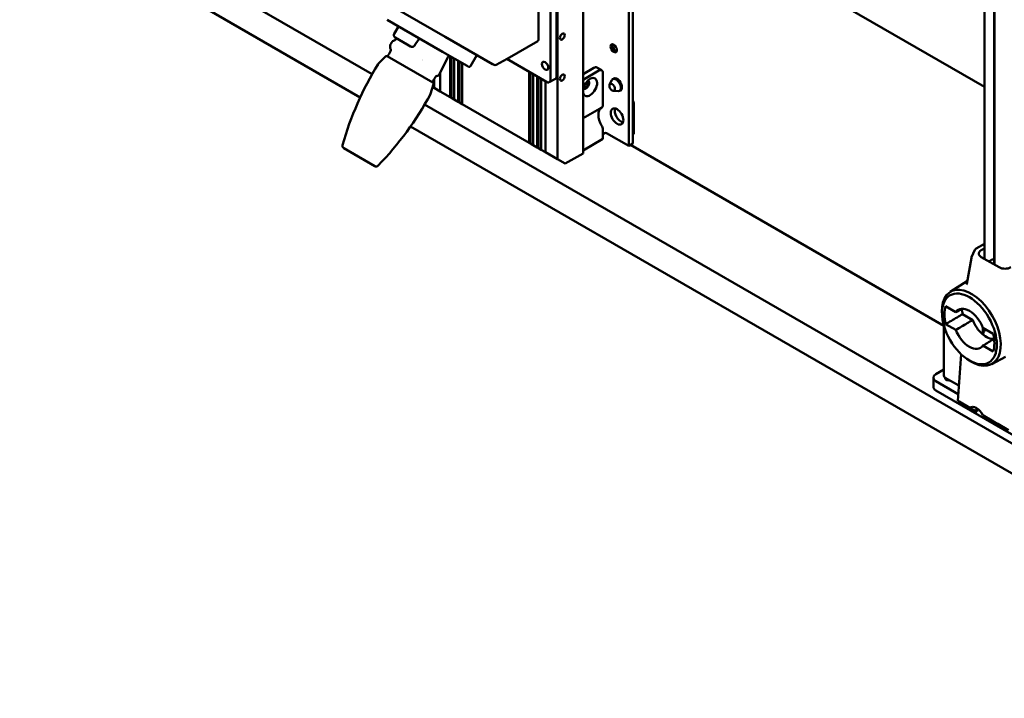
# Model space of a CAD drawing. Header units: millimetres. Extents: x 0 to 7913, y -180 to 2523.
# Tile 39 of 59: x 2830 to 3183, y 414 to 657. Entities that reach past the tile are written whole.
import ezdxf

# ---------------------------------------------------------------- set-up
doc = ezdxf.new("R2010")
doc.units = ezdxf.units.MM
doc.header["$LTSCALE"] = 3
doc.layers.add('Sichtbar (ISO)', color=7, linetype='Continuous', lineweight=50)

msp = doc.modelspace()

# ---------------------------------------------------------------- linework, layer by layer
at = {"layer": 'Sichtbar (ISO)'}
for p, q in [((3022.484, 607.416), (3022.484, 1392.886)), ((3031.676, 1389.497), (3031.676, 609.457)), ((3048.046, 612.131), (3048.046, 1380.046)), ((3049.46, 612.948), (3049.46, 1379.23)), ((3175.397, 1030.194), (3175.397, 571.673)), ((3178.871, 1027.912), (3178.871, 570.694)), ((3179.042, 569.569), (3179.042, 1027.806)), ((2667.019, 793.981), (2951.9, 629.505)), ((2694.492, 788.903), (2956.172, 637.822)), ((3015.684, 768.763), (3015.684, 650.119)), ((3022.201, 765.817), (3022.201, 637.036)), ((3020.006, 764.635), (3020.006, 635.854)), ((3049.46, 705.995), (3175.397, 633.285)), ((2958.387, 665.013), (2982.286, 651.215)), ((2967.502, 653.861), (2961.492, 657.332)), ((2965.615, 654.951), (2964.065, 652.266)), ((2981.384, 645.847), (2967.502, 653.861)), ((2962.789, 648.625), (2963.341, 649.455)), ((2964.802, 650.686), (2964.362, 650.028)), ((2968.658, 648.46), (2964.431, 650.9)), ((2999.225, 641.435), (2982.286, 651.215)), ((3015.477, 649.661), (3004.571, 643.372)), ((2962.808, 646.771), (2962.721, 646.947)), ((2969.956, 647.711), (2968.658, 648.46)), ((2990.184, 640.766), (2981.384, 645.847)), ((2960.899, 644.175), (2958.365, 641.52)), ((2977.872, 634.817), (2961.511, 644.263)), ((2974.118, 643.038), (2974.118, 643.038)), ((2974.118, 642.748), (2974.118, 642.748)), ((2983.194, 643.731), (2980.172, 637.596)), ((2984.159, 644.245), (2984.159, 629.543)), ((2984.583, 644), (2984.583, 629.298)), ((2985.573, 643.428), (2985.573, 628.727)), ((2986.987, 642.612), (2986.987, 627.91)), ((2987.411, 642.367), (2987.411, 627.665)), ((2988.401, 641.795), (2988.401, 627.094)), ((2993.644, 644.658), (2991.344, 640.674)), ((3000.56, 641.212), (3004.562, 643.367)), ((3018.591, 635.038), (3004.356, 643.256)), ((2980.482, 638.225), (2980.482, 631.666)), ((2990.184, 640.766), (2990.661, 640.491)), ((2999.586, 641.227), (2999.225, 641.435)), ((3012.443, 638.588), (3012.443, 613.213)), ((3012.867, 638.343), (3012.867, 612.968)), ((3035.601, 640.137), (3031.676, 637.872)), ((3031.712, 635.851), (3037.368, 639.117)), ((3038.368, 639.216), (3036.601, 640.236)), ((3038.783, 638.3), (3038.783, 626.791)), ((2978.36, 632.891), (2978.36, 636.018)), ((2979.395, 637.194), (2979.59, 637.207)), ((3013.857, 637.771), (3013.857, 612.397)), ((3015.271, 636.955), (3015.271, 611.58)), ((3015.696, 636.71), (3015.696, 611.335)), ((3016.686, 636.138), (3016.686, 610.764)), ((3018.241, 609.866), (3018.241, 635.24)), ((3021.77, 636.111), (3019.574, 634.929)), ((3041.204, 634.107), (3041.974, 635.631)), ((3043.024, 636.417), (3042.32, 636.01)), ((2978.101, 634.244), (2977.069, 630.722)), ((2978.36, 632.891), (2977.8, 633.215)), ((2980.482, 631.666), (2978.36, 632.891)), ((2984.159, 629.543), (2980.482, 631.666)), ((3042.513, 631.838), (3044.219, 631.743)), ((3045.424, 632.26), (3044.72, 631.853)), ((2984.583, 629.298), (2984.159, 629.543)), ((2985.573, 628.727), (2984.583, 629.298)), ((2986.987, 627.91), (2985.573, 628.727)), ((2987.411, 627.665), (2986.987, 627.91)), ((2988.401, 627.094), (2987.411, 627.665)), ((2974.963, 626.973), (3296.947, 441.075)), ((2988.401, 627.094), (3012.443, 613.213)), ((3031.676, 622.012), (3038.368, 625.876)), ((3049.884, 616.75), (3049.884, 627.334)), ((2969.896, 619.115), (3324.628, 414.31)), ((3038.783, 614.622), (3038.783, 617.966)), ((3038.783, 614.622), (3031.676, 610.519)), ((3038.783, 616.377), (3039.384, 616.724)), ((3040.091, 616.724), (3048.046, 612.131)), ((3049.46, 616.159), (3049.674, 616.282)), ((2945.995, 611.3), (2957.082, 604.898)), ((3012.867, 612.968), (3012.443, 613.213)), ((3013.857, 612.397), (3012.867, 612.968)), ((3015.271, 611.58), (3013.857, 612.397)), ((3015.696, 611.335), (3015.271, 611.58)), ((3016.686, 610.764), (3015.696, 611.335)), ((3018.241, 609.866), (3016.686, 610.764)), ((3048.046, 612.131), (3049.46, 612.948)), ((3160.891, 547.727), (3048.692, 612.505)), ((3022.484, 607.416), (3018.241, 609.866)), ((3022.484, 607.416), (3025.312, 605.783)), ((3031.676, 609.457), (3025.312, 605.783)), ((3172.004, 574.929), (3170.794, 572.323)), ((3175.397, 577.098), (3172.411, 575.374)), ((3174.264, 574.777), (3175.397, 575.431)), ((3169.114, 562.795), (3170.716, 572.072)), ((3180.628, 568.653), (3174.264, 572.327)), ((3178.083, 571.429), (3176.951, 570.776)), ((3163.09, 559.82), (3169.28, 563.756)), ((3161.513, 554.703), (3165.164, 552.595)), ((3160.215, 551.859), (3160.19, 552.659)), ((3171.236, 549.785), (3167.6, 551.884)), ((3160.829, 545.791), (3160.829, 546.608)), ((3165.164, 546.229), (3161.513, 548.337)), ((3174.879, 546.986), (3178.53, 544.878)), ((3160.829, 530.278), (3160.829, 545.791)), ((3178.53, 538.512), (3174.879, 540.62)), ((3167.068, 537.507), (3165.854, 520.845)), ((3177.998, 533.998), (3182.968, 536.591)), ((3169.667, 535.489), (3170.347, 535.068)), ((3157.122, 525.787), (3157.122, 529.089)), ((3160.829, 532.034), (3158.001, 530.344)), ((3161.347, 529.133), (3166.251, 526.302)), ((3158.001, 527.852), (3166.027, 523.218)), ((3158.001, 524.562), (3192.649, 504.558)), ((3165.854, 520.845), (3166.322, 520.575)), ((3170.221, 518.324), (3166.322, 520.575)), ((3170.221, 518.324), (3172.74, 516.869)), ((3178.671, 513.445), (3174.772, 515.696)), ((3178.671, 513.445), (3180.168, 512.581)), ((3183.976, 510.382), (3180.168, 512.581))]:
    msp.add_line(p, q, dxfattribs=at)
for centre, radius, start, end in [((2964.931, 651.766), 1, 150, 240), ((2981.555, 634.635), 22, 148.60082, 154.39007), ((2963.349, 647.256), 0.7, 169.64522, 206.2218), ((2962.18, 646.462), 0.7, 328.60082, 26.2218), ((2970.456, 648.577), 1, 239.99989, 326.08126), ((2961.261, 643.83), 0.5, 60, 136.34185), ((3005.621, 632.685), 25, 151.64973, 153.7782), ((3058.396, 580.053), 117.418, 148.4812, 163.98782), ((2958.727, 641.175), 0.5, 136.34185, 148.4812), ((2990.911, 640.924), 0.5, 240, 330), ((3000.086, 642.093), 1, 240, 298.29748), ((2959.511, 647.362), 22, 325.60993, 331.39918), ((2977.622, 634.384), 0.5, 343.65815, 60), ((2979.441, 636.496), 0.7, 93.7782, 151.39918), ((2979.544, 637.906), 0.7, 273.7782, 333.7782), ((2873.821, 686.617), 117.418, 316.01218, 331.5188), ((2976.589, 630.862), 0.5, 331.5188, 343.65815), ((2946.495, 612.166), 1, 163.98782, 240), ((2957.582, 605.764), 1, 240, 316.01218), ((3172.911, 574.508), 1, 120, 155.10391), ((3171.701, 571.902), 1, 155.10391, 170.20349)]:
    msp.add_arc(centre, radius, start, end, dxfattribs=at)
for centre, major_axis in [((3024.252, 651.303), (-0.625, -1.083)), ((3042.672, 647.078), (-0.8, 1.386)), ((3018.1, 640.811), (-0.8, 1.386)), ((3024.252, 636.606), (-0.625, -1.083)), ((3042.106, 633.115), (0.7, -1.212)), ((3043.874, 622.654), (-1.6, 2.771)), ((3170.022, 546.608), (6.939, -12.019))]:
    msp.add_ellipse(centre, major_axis=major_axis, ratio=0.5773503, dxfattribs=at)
for centre, major_axis, ratio, start_param, end_param in [((3014.976, 650.527), (0.501, -0.866), 0.5773501, 6.2825759, 7.0679741), ((3043.025, 647.282), (0.8, -1.386), 0.5773503, 3.3644025, 6.0603755), ((3044.086, 647.894), (-1.55, 2.685), 0.5773503, 1.072046, 2.0695467), ((3004.07, 644.238), (0.501, -0.866), 0.5773501, 6.2657214, 6.2825759), ((3035.601, 638.504), (1, 1.732), 0.5773503, 0, 0.7853982), ((3037.368, 637.484), (1, 1.732), 0.5773503, 5.4977871, 7.0685835), ((3018.591, 636.671), (-1.001, 1.732), 0.5773501, 2.3555851, 3.9263815), ((3020.786, 637.853), (1.001, -1.732), 0.5773501, 6.2657214, 7.0679741), ((3034.186, 633.197), (-1.8, -3.118), 0.5773503, 5.6646473, 11.6141123), ((3031.712, 634.218), (1, 1.732), 0.5773503, 0.7853982, 0.8104008), ((3032.772, 634.014), (-0.8, -1.386), 0.5773503, 6.0148102, 9.693153), ((3032.419, 634.218), (0.8, 1.386), 0.5773503, 3.3644025, 6.0603755), ((3043.52, 633.932), (1.2, -2.078), 0.5773503, 5.9218182, 9.7861451), ((3043.874, 634.136), (1.25, -2.165), 0.5773503, 5.9993912, 9.7085721), ((3049.177, 627.757), (-0.497, 0.86), 0.5773503, 3.9081614, 5.0833925), ((3041.045, 621.072), (-2.75, 4.763), 0.5773503, 0.0225303, 1.59009), ((3037.368, 627.608), (1, -1.732), 0.5773503, 0, 0.7853982), ((3045.288, 623.471), (1.6, -2.771), 0.5773503, 3.5993548, 5.8254232), ((3037.368, 618.782), (-1, 1.732), 0.5773503, 3.9269908, 4.7316827), ((3039.737, 616.52), (0.5, 0), 0.5773503, 0.7853982, 2.3561945), ((3049.177, 617.143), (0.497, -0.86), 0.5773503, 0, 0.7959859), ((3176.386, 573.552), (-3, 0), 0.5773503, 5.4977871, 7.0685835), ((3178.436, 571.225), (0.5, 0), 0.5773503, 0.5169241, 2.3561945), ((3184.871, 570.694), (-6, 0), 0.5773503, 0, 0.2394364), ((3182.75, 569.878), (3, 0), 0.5773503, 3.9269908, 5.4977871), ((3170.728, 547.016), (-7.456, 12.915), 0.5773503, 2.3200014, 7.1047766), ((3168.182, 563.09), (0.841, -0.54), 0.8977005, 0.0000025, 0.0002787), ((3170.022, 546.608), (6.324, -10.954), 0.5773503, 3.6136788, 4.2403029), ((3170.022, 546.608), (-3.949, 6.84), 0.5773503, 4.4431764, 6.5523979), ((3176.032, 550.078), (-6.25, 10.825), 0.5773503, 0.9216718, 1.0900908), ((3161.89, 547.22), (-0.75, -1.299), 0.5773503, 4.9269256, 5.4977871), ((3162.597, 546.812), (-1.25, -2.165), 0.5773503, 4.9357343, 5.4977871), ((3176.032, 550.078), (3.875, -6.712), 0.5773503, 4.4320634, 6.0304859), ((3184.871, 543.913), (-10.1, 0), 0.5773503, 5.8308025, 6.1044037), ((3170.022, 546.608), (3.949, -6.84), 0.5773503, 4.4431764, 6.5523979), ((3170.022, 546.608), (-6.324, 10.954), 0.5773503, 3.6136788, 4.2403029), ((3160.122, 529.119), (3, 0.046), 0.5873369, 2.3471432, 3.9179395), ((3162.597, 531.298), (-1.25, -2.165), 0.5773503, 5.4977871, 6.2831853), ((3162.597, 528.936), (1.3, 0.02), 0.5873369, 2.8546362, 4.9812722), ((3160.122, 525.787), (-3, 0), 0.5773503, 0, 0.7853982), ((3172.497, 515.07), (-2, 3.464), 0.5773503, 4.5627021, 6.4328722), ((3175.325, 516.703), (-2, 3.464), 0.5773503, 0.7853982, 1.2037445)]:
    msp.add_ellipse(centre, major_axis=major_axis, ratio=ratio, start_param=start_param, end_param=end_param, dxfattribs=at)
for points, knots in [([(2963.341, 649.455), (2963.372, 649.501), (2963.41, 649.543), (2963.472, 649.592), (2963.492, 649.605), (2963.513, 649.617)], [0, 0, 0, 0, 0.016545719, 0.016545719, 0.023865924, 0.023865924, 0.023865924, 0.023865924]), ([(2964.47, 650.067), (2964.49, 650.074), (2964.504, 650.082), (2964.51, 650.086), (2964.511, 650.086), (2964.511, 650.086)], [0, 0, 0, 0, 0.023655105, 0.023655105, 0.029768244, 0.029768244, 0.029768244, 0.029768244]), ([(2962.705, 648.403), (2962.712, 648.454), (2962.727, 648.505), (2962.761, 648.578), (2962.774, 648.602), (2962.789, 648.625)], [0, 0, 0, 0, 0.015654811, 0.015654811, 0.023935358, 0.023935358, 0.023935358, 0.023935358]), ([(3049.83, 627.321), (3049.73, 627.29), (3049.609, 627.249), (3049.479, 627.204), (3049.46, 627.198)], [0, 0, 0, 0, 0.33333333, 0.39018423, 0.39018423, 0.39018423, 0.39018423]), ([(3049.46, 616.42), (3049.479, 616.435), (3049.609, 616.533), (3049.73, 616.628), (3049.83, 616.707)], [0.60980729, 0.60980729, 0.60980729, 0.60980729, 0.66666667, 1, 1, 1, 1]), ([(3169.023, 562.549), (3169.037, 562.57), (3169.054, 562.601), (3169.086, 562.679), (3169.101, 562.726), (3169.112, 562.783), (3169.113, 562.789), (3169.114, 562.795)], [0, 0, 0, 0, 0.019642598, 0.019642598, 0.040212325, 0.040212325, 0.042463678, 0.042463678, 0.042463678, 0.042463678]), ([(3167.401, 553.816), (3167.334, 553.779), (3166.59, 553.373), (3165.845, 552.966), (3165.164, 552.595)], [0.63355557, 0.63355557, 0.63355557, 0.63355557, 0.66666667, 1, 1, 1, 1]), ([(3167.6, 551.884), (3166.929, 551.493), (3166.256, 551.101), (3165.581, 550.707), (3164.907, 550.314), (3164.23, 549.92), (3163.552, 549.525), (3162.874, 549.13), (3162.195, 548.734), (3161.513, 548.337)], [0, 0, 0, 0, 0.3333333, 0.3333333, 0.3333333, 0.6666667, 0.6666667, 0.6666667, 1, 1, 1, 1]), ([(3175.061, 544.413), (3174.874, 545.099), (3174.78, 545.815), (3174.769, 546.738), (3174.775, 546.974), (3174.791, 547.212)], [8.62237844, 8.62237844, 8.62237844, 8.62237844, 8.86344371, 8.86344371, 8.94394864, 8.94394864, 8.94394864, 8.94394864]), ([(3178.864, 543.05), (3178.862, 543.048), (3178.2, 542.645), (3176.875, 541.837), (3175.545, 541.027), (3174.879, 540.62)], [0.33189799, 0.33189799, 0.33189799, 0.33189799, 0.33333333, 0.66666667, 1, 1, 1, 1])]:
    msp.add_open_spline(points, degree=3, knots=knots, dxfattribs=at)
for points in [[(2963.514, 649.617), (2963.514, 649.617), (2963.513, 649.617), (2963.513, 649.617)], [(2963.514, 649.617), (2963.845, 649.805), (2964.162, 649.963), (2964.47, 650.067)], [(2973.165, 650.592), (2972.512, 649.768), (2971.882, 648.906), (2971.286, 648.019)], [(2962.71, 647.059), (2962.615, 647.462), (2962.641, 647.907), (2962.705, 648.403)], [(2962.705, 648.403), (2962.705, 648.403), (2962.705, 648.403), (2962.705, 648.403)], [(3169.114, 562.795), (3169.114, 562.795), (3169.114, 562.795), (3169.114, 562.795)], [(3165.164, 546.229), (3165.845, 546.627), (3167.201, 547.422), (3169.225, 548.607), (3170.567, 549.393), (3171.236, 549.785)]]:
    msp.add_open_spline(points, degree=3, dxfattribs=at)

doc.saveas('drawing.dxf')
